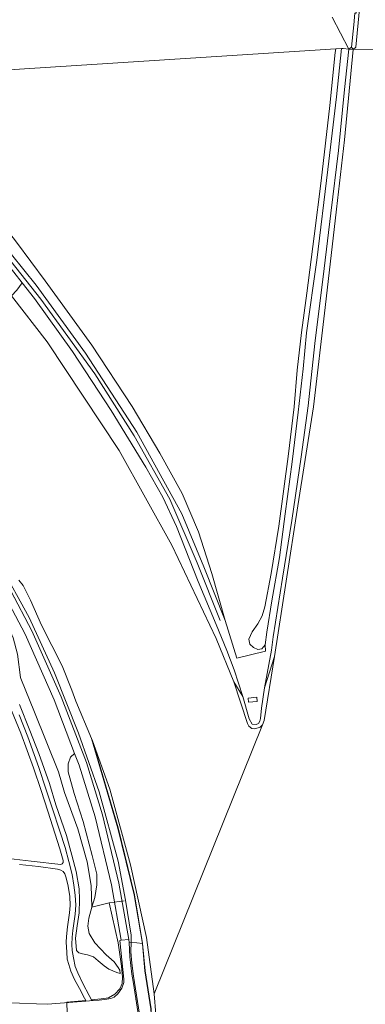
# Model space of a CAD drawing. Extents: x 176032 to 190000, y 318229 to 352878.
# Tile 26 of 184: x 176728 to 176865, y 319125 to 319514. Entities that reach past the tile are written whole.
import ezdxf

# ---------------------------------------------------------------- set-up
doc = ezdxf.new("R2010")
doc.units = 0
for name, color, linetype, lineweight in [('af-bs-rasterhekwerk', 253, 'hekwerk', 18), ('bp-b5-boom', 253, 'Continuous', 18), ('bp-b5-grasland', 253, 'Continuous', 18), ('gw-bs-kruinlijn', 253, 'Continuous', 18), ('gw-bs-teenlijn', 253, 'Continuous', 18), ('og-b5-bekleding', 253, 'Continuous', 18), ('og-b5-grond_ingericht', 253, 'Continuous', 18), ('og-b5-grond_nietingericht', 253, 'Continuous', 18), ('og-b5-water', 253, 'Continuous', 18), ('og-bs-terreinafscheiding', 7, 'Continuous', 18), ('vh-b5-verh_soort', 253, 'Continuous', 18), ('wh-bs-waterlijn', 253, 'Continuous', 18), ('wm-bs-overig', 253, 'Continuous', 18), ('wm-bs-schrikhek', 253, 'Continuous', 18)]:
    doc.layers.add(name, color=color, linetype=linetype, lineweight=lineweight)
doc.layers.add('viewports', color=7, linetype='Continuous')
doc.linetypes.add('hekwerk', pattern='A,7,-1.5,[1,RTW.shx,S=0.75,R=0,X=0,Y=0],-1.5', length=10)

# ---------------------------------------------------------------- blocks, each defined once
blk = doc.blocks.new('x-ref dtb totaal grijs')
at = {"layer": 'af-bs-rasterhekwerk'}
for points in [[(176763.431, 319164.796, 46.031), (176767.057, 319148.989, 46.088), (176768.356, 319139.852, 46.698), (176768.795, 319135.423, 47.005), (176768.54, 319132.989, 47.104), (176767.622, 319130.872, 47.091), (176765.715, 319128.769, 47.126), (176763.264, 319127.292, 47.117), (176760.293, 319126.89, 46.957), (176756.506, 319126.511, 46.735)], [(176754.196, 319126.281, 46.6), (176746.699, 319125.531, 46.161)]]:
    blk.add_polyline3d(points, dxfattribs=at)
at = {"layer": 'bp-b5-boom'}
blk.add_polyline3d([(176656.554, 319488.104, 47.009), (176672.861, 319472.604, 46.979), (176695.025, 319450.571, 47.014), (176712.734, 319430.335, 47.035), (176725.8, 319414.184, 47.048), (176729.123, 319409.942, 46.962), (176726.991, 319407.107, 45.82), (176724.839, 319404.834, 44.044), (176720.954, 319409.84, 44.043), (176716.801, 319415.192, 44.042), (176698.378, 319436.681, 44.042), (176681.112, 319455.566, 44.042), (176648.339, 319488.723, 44.042)], close=True, dxfattribs=at)
at = {"layer": 'bp-b5-grasland'}
for points in [[(176715.046, 319433.352, 46.931), (176734.581, 319409.083, 46.996), (176754.071, 319382.195, 47.022), (176774.377, 319350.9, 47.061), (176792.14, 319318.619, 46.819), (176800.884, 319297.736, 45.859), (176809.284, 319276.518, 45.266), (176813.917, 319261.579, 45.184), (176825.171, 319264.287, 44.989), (176825.007, 319266.878, 45.198), (176825.708, 319271.912, 45.176), (176827.675, 319284.282, 45.16), (176830.687, 319301.33, 45.105), (176833.021, 319318.624, 45.096), (176835.737, 319339.143, 45.072), (176838.171, 319358.91, 45.154), (176840.057, 319375.957, 45.322), (176841.455, 319390.268, 45.405), (176845.532, 319418.998, 45.341), (176849.794, 319454.735, 45.185), (176853.181, 319483.558, 45.094), (176855.181, 319502.605, 45.006), (176855.819, 319502.683, 45.007), (176858.152, 319502.406, 44.804), (176856.415, 319486.375, 44.878), (176854.075, 319462.281, 44.818), (176851.039, 319437.49, 45.262), (176848.419, 319415.626, 45.291), (176844.734, 319386.049, 45.225), (176842.091, 319361.392, 45.077), (176839.309, 319341.178, 44.944), (176835.599, 319315.968, 44.951), (176831.865, 319293.268, 44.937), (176828.247, 319269.987, 44.973), (176827.528, 319264.713, 45.033), (176824.838, 319249.796, 45.136), (176823.655, 319241.85, 45.114), (176823.191, 319237.668, 44.959), (176822.96, 319236.622, 44.966), (176822.379, 319235.809, 44.907), (176821.566, 319235.344, 44.922), (176819.984, 319235.524, 44.782), (176818.799, 319237.568, 45.011), (176816.287, 319246.373, 45.115), (176812.892, 319257.013, 45.122), (176809.869, 319264.563, 45.137), (176805.781, 319274.887, 45.21), (176798.635, 319291.843, 45.681), (176790.1, 319313.583, 46.507), (176784.651, 319325.216, 46.983), (176778.001, 319337.07, 46.996), (176764.307, 319359.565, 46.94), (176748.996, 319382.818, 46.91), (176733.97, 319403.755, 46.979), (176729.123, 319409.942, 46.962), (176725.8, 319414.184, 47.048)], [(176727.838, 319292.359, 44.042), (176729.508, 319290.304, 44.038), (176732.446, 319284.485, 44.038), (176736.79, 319274.595, 44.038), (176744.904, 319258.523, 44.038), (176748.677, 319248.943, 44.038), (176750.333, 319244.522, 44.038), (176756.49, 319229.766, 44.034), (176766.925, 319194.432, 44.206), (176773.389, 319168.046, 44.172), (176776.575, 319148.726, 44.314), (176772.154, 319149.251, 45.898), (176772.115, 319152.037, 45.846), (176769.938, 319165.9, 45.893), (176766.996, 319181.254, 45.785), (176759.464, 319208.732, 45.781), (176751.356, 319231.95, 45.811), (176741.881, 319255.825, 45.638), (176731.878, 319277.597, 45.552), (176720.336, 319298.547, 45.599)], [(176720.336, 319298.547, 45.599), (176731.878, 319277.597, 45.552), (176741.881, 319255.825, 45.638), (176751.356, 319231.95, 45.811), (176759.464, 319208.732, 45.781), (176766.996, 319181.254, 45.785), (176769.938, 319165.9, 45.893), (176772.115, 319152.037, 45.846), (176772.154, 319149.251, 45.898), (176771.322, 319149.122, 45.989), (176771.242, 319150.38, 45.893), (176767.322, 319172.572, 45.854), (176760.89, 319199.581, 45.763), (176754.485, 319220.284, 45.768), (176744.548, 319246.231, 45.72), (176732.97, 319272.403, 45.651), (176718.979, 319298.813, 45.582)], [(176716.36, 319297.349, 45.608), (176730.269, 319271.092, 45.677), (176741.774, 319245.087, 45.745), (176749.801, 319223.868, 45.771), (176748.247, 319222.46, 45.858), (176747.276, 319219.788, 45.999), (176747.277, 319216.631, 46.021), (176749.659, 319208.034, 46.162), (176753.158, 319197.057, 46.282), (176756.756, 319183.604, 46.173), (176758.652, 319176.221, 46.162), (176758.555, 319171.898, 46.249), (176757.779, 319166.944, 46.39), (176756.682, 319163.068, 46.434), (176756.389, 319171.714, 46.391), (176754.735, 319181.039, 46.293), (176751.041, 319194.056, 46.217), (176745.841, 319208.432, 46.152), (176743.448, 319216.688, 46.058), (176734.041, 319240.198, 45.798), (176728.525, 319253.498, 45.785), (176728.463, 319253.936, 45.841), (176727.242, 319263.223, 45.922)], [(176728.04, 319243.318, 48.511), (176732.171, 319232.997, 48.587), (176735.694, 319223.891, 48.668), (176739.85, 319212.04, 48.69), (176742.426, 319203.589, 48.723), (176746.557, 319191.447, 48.706), (176748.744, 319183.676, 48.717), (176750.373, 319177.216, 48.717), (176751.637, 319170.392, 48.674), (176751.749, 319166.164, 48.619), (176751.598, 319160.914, 48.68), (176750.798, 319155.723, 48.604), (176750.194, 319150.92, 48.116), (176750.609, 319145.966, 47.638), (176751.479, 319145.04, 47.475), (176752.982, 319144.645, 47.367), (176754.874, 319144.297, 47.258), (176757.249, 319143.461, 47.15), (176759.135, 319141.899, 47.084), (176761.457, 319139.996, 47.095), (176763.344, 319138.677, 47.041), (176766.542, 319137.303, 46.998), (176767.78, 319136.902, 46.912), (176767.688, 319138.164, 46.738), (176767.014, 319139.235, 46.673), (176765.47, 319141.475, 46.575), (176762.279, 319144.305, 46.608), (176757.833, 319148.985, 46.673), (176755.617, 319152.781, 46.662), (176755.096, 319155.599, 46.618), (176755.498, 319158.801, 46.521), (176756.682, 319163.068, 46.434), (176757.779, 319166.944, 46.39), (176758.555, 319171.898, 46.249), (176758.652, 319176.221, 46.162), (176756.756, 319183.604, 46.173), (176753.158, 319197.057, 46.282), (176749.659, 319208.034, 46.162), (176747.277, 319216.631, 46.021), (176747.276, 319219.788, 45.999), (176748.247, 319222.46, 45.858), (176749.801, 319223.868, 45.771), (176751.648, 319219.303, 45.793), (176757.995, 319198.789, 45.788), (176764.383, 319171.963, 45.878), (176768.255, 319150.044, 45.917), (176767.65, 319149.976, 45.984), (176769.234, 319134.636, 46.988), (176769.252, 319133.376, 47.048), (176768.504, 319131.065, 47.096), (176766.855, 319128.802, 47.117), (176765.391, 319127.568, 47.104), (176764.108, 319127.062, 47.087), (176762.573, 319126.71, 47.087), (176759.461, 319126.358, 46.879), (176757.093, 319126.168, 46.741), (176756.673, 319126.427, 46.736), (176756.506, 319126.511, 46.735), (176755.54, 319128.155, 46.769), (176753.085, 319132.923, 46.856), (176751.065, 319137.107, 47.062), (176750.081, 319139.733, 47.236), (176749.368, 319143.134, 47.48), (176748.798, 319145.977, 47.735), (176748.663, 319148.356, 48.001), (176748.797, 319151.268, 48.218), (176749.125, 319153.961, 48.446), (176749.549, 319156.726, 48.609), (176750.027, 319160.316, 48.696), (176750.285, 319163.956, 48.739), (176750.084, 319167.889, 48.782), (176749.495, 319171.896, 48.82), (176748.81, 319176.074, 48.826), (176747.57, 319181.201, 48.847), (176746.041, 319186.718, 48.777), (176743.958, 319193.183, 48.804), (176740.965, 319202.42, 48.744), (176738.401, 319209.859, 48.723), (176735.744, 319218.317, 48.712), (176733.826, 319223.544, 48.706), (176731.332, 319230.522, 48.63), (176727.924, 319239.178, 48.571)], [(176727.242, 319263.223, 45.922), (176728.463, 319253.936, 45.841), (176728.525, 319253.498, 45.785), (176734.041, 319240.198, 45.798), (176743.448, 319216.688, 46.058), (176745.841, 319208.432, 46.152), (176751.041, 319194.056, 46.217), (176754.735, 319181.039, 46.293), (176756.389, 319171.714, 46.391), (176756.682, 319163.068, 46.434), (176755.498, 319158.801, 46.521), (176755.096, 319155.599, 46.618), (176755.617, 319152.781, 46.662), (176757.833, 319148.985, 46.673), (176762.279, 319144.305, 46.608), (176765.47, 319141.475, 46.575), (176767.014, 319139.235, 46.673), (176767.688, 319138.164, 46.738), (176767.78, 319136.902, 46.912), (176766.542, 319137.303, 46.998), (176763.344, 319138.677, 47.041), (176761.457, 319139.996, 47.095), (176759.135, 319141.899, 47.084), (176757.249, 319143.461, 47.15), (176754.874, 319144.297, 47.258), (176752.982, 319144.645, 47.367), (176751.479, 319145.04, 47.475), (176750.609, 319145.966, 47.638), (176750.194, 319150.92, 48.116), (176750.798, 319155.723, 48.604), (176751.598, 319160.914, 48.68), (176751.749, 319166.164, 48.619), (176751.637, 319170.392, 48.674), (176750.373, 319177.216, 48.717), (176748.744, 319183.676, 48.717), (176746.557, 319191.447, 48.706), (176742.426, 319203.589, 48.723), (176739.85, 319212.04, 48.69), (176735.694, 319223.891, 48.668), (176732.171, 319232.997, 48.587), (176728.04, 319243.318, 48.511)], [(176721.92, 319248.234, 48.544), (176728.523, 319231.942, 48.587), (176733.584, 319218.254, 48.706), (176736.651, 319209.284, 48.717), (176739.236, 319201.044, 48.734), (176744.025, 319186.217, 48.782), (176745.339, 319181.599, 48.777), (176745.239, 319180.799, 48.788), (176744.945, 319180.218, 48.788), (176744.337, 319179.978, 48.772), (176732.716, 319181.291, 48.847), (176725.924, 319182.171, 48.945)], [(176728.099, 319179.977, 48.951), (176735.595, 319179.167, 48.858), (176743.042, 319178.139, 48.837), (176744.4, 319177.696, 48.815), (176745.247, 319177.206, 48.82), (176745.898, 319176.33, 48.826), (176746.522, 319174.677, 48.82), (176747.236, 319171.397, 48.831), (176747.873, 319167.365, 48.799), (176748.003, 319163.772, 48.777), (176747.82, 319160.884, 48.701), (176746.995, 319155.402, 48.56), (176746.589, 319151.472, 48.251), (176746.507, 319149.264, 48.033), (176746.708, 319145.331, 47.708), (176746.938, 319142.538, 47.485), (176747.511, 319140.424, 47.225), (176748.325, 319137.823, 47.062), (176749.791, 319134.589, 46.834), (176751.741, 319130.988, 46.72), (176753.763, 319127.168, 46.601), (176754.196, 319126.281, 46.6), (176754.195, 319125.936, 46.572), (176744.055, 319125.123, 45.98), (176739.165, 319124.785, 46.006), (176734.795, 319124.849, 45.954), (176721.38, 319125.381, 45.82)]]:
    blk.add_polyline3d(points, dxfattribs=at)
for points in [[(176859.867, 319502.277, 44.055), (176856.408, 319466.465, 44.055), (176853.247, 319439.162, 44.055), (176848.731, 319400.197, 44.055), (176844.164, 319360.993, 44.038), (176838.025, 319321.747, 44.038), (176828.818, 319262.294, 44.038), (176824.838, 319249.796, 45.136), (176827.528, 319264.713, 45.033), (176828.247, 319269.987, 44.973), (176831.865, 319293.268, 44.937), (176835.599, 319315.968, 44.951), (176839.309, 319341.178, 44.944), (176842.091, 319361.392, 45.077), (176844.734, 319386.049, 45.225), (176848.419, 319415.626, 45.291), (176851.039, 319437.49, 45.262), (176854.075, 319462.281, 44.818), (176856.415, 319486.375, 44.878), (176858.152, 319502.406, 44.804)], [(176859.126, 319503.13, 44.966), (176859.867, 319502.277, 44.055), (176858.152, 319502.406, 44.804)], [(176809.284, 319276.518, 45.266), (176800.884, 319297.736, 45.859), (176792.14, 319318.619, 46.819), (176774.377, 319350.9, 47.061), (176754.071, 319382.195, 47.022), (176734.581, 319409.083, 46.996), (176715.046, 319433.352, 46.931), (176688.689, 319462.387, 47.018), (176661.278, 319489.141, 47.07), (176664.322, 319490.381, 45.699), (176681.523, 319474.383, 45.417), (176693.523, 319464.602, 44.665), (176702.494, 319455.904, 44.427), (176713.475, 319443.329, 44.483), (176726.893, 319426.079, 45.063), (176738.21, 319410.719, 45.348), (176756.559, 319385.289, 45.188), (176772.525, 319361.069, 45.34), (176783.533, 319342.644, 45.344), (176792.35, 319326.63, 45.257), (176798.687, 319311.592, 45.244), (176803.985, 319295.05, 45.231)], [(176805.781, 319274.887, 45.21), (176809.869, 319264.563, 45.137), (176812.892, 319257.013, 45.122), (176816.287, 319246.373, 45.115), (176812.657, 319252.178, 44.042), (176805.665, 319269.391, 44.042), (176788.24, 319306.27, 44.042), (176767.37, 319343.751, 44.064), (176738.963, 319386.636, 44.046), (176724.839, 319404.834, 44.044), (176726.991, 319407.107, 45.82), (176729.123, 319409.942, 46.962), (176733.97, 319403.755, 46.979), (176748.996, 319382.818, 46.91), (176764.307, 319359.565, 46.94), (176778.001, 319337.07, 46.996), (176784.651, 319325.216, 46.983), (176790.1, 319313.583, 46.507), (176798.635, 319291.843, 45.681)], [(176821.917, 319244.393, 45.045), (176821.759, 319246.1, 45.028), (176818.368, 319245.831, 44.972), (176818.52, 319244.128, 44.959)], [(176756.847, 319228.911, 44.038), (176767.022, 319194.458, 44.206), (176773.487, 319168.066, 44.172), (176776.679, 319148.714, 44.314), (176776.575, 319148.726, 44.314), (176773.389, 319168.046, 44.172), (176766.925, 319194.432, 44.206), (176756.49, 319229.766, 44.034)]]:
    blk.add_polyline3d(points, close=True, dxfattribs=at)
at = {"layer": 'gw-bs-kruinlijn'}
for points in [[(176859.126, 319503.13, 44.966), (176860.068, 319512.056, 44.966), (176860.537, 319516.565, 44.96)], [(176858.152, 319502.406, 44.804), (176856.415, 319486.375, 44.878), (176854.075, 319462.281, 44.818), (176851.039, 319437.49, 45.262), (176848.419, 319415.626, 45.291), (176844.734, 319386.049, 45.225), (176842.091, 319361.392, 45.077), (176839.309, 319341.178, 44.944), (176835.599, 319315.968, 44.951), (176831.865, 319293.268, 44.937), (176828.247, 319269.987, 44.973), (176827.528, 319264.713, 45.033), (176824.838, 319249.796, 45.136), (176823.655, 319241.85, 45.114), (176823.191, 319237.668, 44.959), (176822.96, 319236.622, 44.966), (176822.379, 319235.809, 44.907), (176821.566, 319235.344, 44.922), (176819.984, 319235.524, 44.782), (176818.799, 319237.568, 45.011), (176816.287, 319246.373, 45.115), (176812.892, 319257.013, 45.122), (176809.869, 319264.563, 45.137), (176805.781, 319274.887, 45.21)], [(176807.254, 319276.493, 45.296), (176798.201, 319299.291, 45.975), (176787.406, 319324.383, 46.888), (176773.393, 319349.475, 47.022), (176757.761, 319373.972, 46.91), (176736.519, 319403.582, 47.057), (176714.652, 319431.025, 46.996), (176692.845, 319455.607, 47.014), (176659.79, 319488.205, 47.005)], [(176661.278, 319489.141, 47.07), (176688.689, 319462.387, 47.018), (176715.046, 319433.352, 46.931), (176734.581, 319409.083, 46.996), (176754.071, 319382.195, 47.022), (176774.377, 319350.9, 47.061), (176792.14, 319318.619, 46.819), (176800.884, 319297.736, 45.859), (176809.284, 319276.518, 45.266)], [(176628.69, 319418.067, 44.955), (176642.803, 319404.133, 45.054), (176648.147, 319398.692, 45.503), (176656.867, 319388.933, 45.543), (176667.452, 319376.602, 45.474), (176679.683, 319361.188, 45.487), (176693.632, 319341.744, 45.513), (176707.13, 319321.353, 45.491), (176720.336, 319298.547, 45.599), (176731.878, 319277.597, 45.552), (176741.881, 319255.825, 45.638), (176751.356, 319231.95, 45.811), (176759.464, 319208.732, 45.781), (176766.996, 319181.254, 45.785), (176769.938, 319165.9, 45.893), (176772.115, 319152.037, 45.846), (176772.154, 319149.251, 45.898), (176772.081, 319145.417, 46.174), (176772.417, 319141.012, 46.572), (176773.057, 319135.8, 46.897), (176774.655, 319125.784, 46.953), (176776.264, 319115.868, 47.044)], [(176805.781, 319274.887, 45.21), (176798.635, 319291.843, 45.681), (176790.1, 319313.583, 46.507), (176784.651, 319325.216, 46.983), (176778.001, 319337.07, 46.996), (176764.307, 319359.565, 46.94), (176748.996, 319382.818, 46.91), (176733.97, 319403.755, 46.979), (176729.123, 319409.942, 46.962), (176725.8, 319414.184, 47.048)], [(176728.04, 319243.318, 48.511), (176732.171, 319232.997, 48.587), (176735.694, 319223.891, 48.668), (176739.85, 319212.04, 48.69), (176742.426, 319203.589, 48.723), (176746.557, 319191.447, 48.706), (176748.744, 319183.676, 48.717), (176750.373, 319177.216, 48.717), (176751.637, 319170.392, 48.674), (176751.749, 319166.164, 48.619), (176751.598, 319160.914, 48.68)], [(176751.598, 319160.914, 48.68), (176750.798, 319155.723, 48.604), (176750.194, 319150.92, 48.116), (176750.609, 319145.966, 47.638), (176751.479, 319145.04, 47.475), (176752.982, 319144.645, 47.367), (176754.874, 319144.297, 47.258), (176757.249, 319143.461, 47.15), (176759.135, 319141.899, 47.084), (176761.457, 319139.996, 47.095), (176763.344, 319138.677, 47.041), (176766.542, 319137.303, 46.998), (176767.78, 319136.902, 46.912)]]:
    blk.add_polyline3d(points, dxfattribs=at)
at = {"layer": 'gw-bs-teenlijn'}
for points in [[(176809.284, 319276.518, 45.266), (176803.985, 319295.05, 45.231), (176798.687, 319311.592, 45.244), (176792.35, 319326.63, 45.257), (176783.533, 319342.644, 45.344), (176772.525, 319361.069, 45.34), (176756.559, 319385.289, 45.188), (176738.21, 319410.719, 45.348), (176726.893, 319426.079, 45.063), (176713.475, 319443.329, 44.483), (176702.494, 319455.904, 44.427), (176693.523, 319464.602, 44.665), (176681.523, 319474.383, 45.417), (176664.322, 319490.381, 45.699)], [(176690.05, 319337.046, 46.091), (176690.675, 319337.293, 45.732), (176690.998, 319337.176, 45.721), (176693.518, 319332.771, 45.705), (176694.539, 319328.254, 45.944), (176695.026, 319322.669, 46.193), (176696.289, 319319.609, 46.15), (176698.622, 319313.586, 46.02), (176707.173, 319301.542, 45.802), (176716.161, 319290.373, 45.857), (176719.028, 319284.205, 45.857), (176725.589, 319269.635, 45.846), (176727.242, 319263.223, 45.922), (176728.463, 319253.936, 45.841)], [(176743.448, 319216.688, 46.058), (176734.041, 319240.198, 45.798), (176728.525, 319253.498, 45.785), (176728.463, 319253.936, 45.841)], [(176779.356, 319115.725, 44.195), (176779.945, 319116.998, 44.276), (176780.127, 319119.078, 44.281), (176779.947, 319122.976, 44.281), (176777.532, 319137.897, 44.45), (176776.589, 319148.624, 44.336), (176776.575, 319148.726, 44.314), (176773.389, 319168.046, 44.172), (176766.925, 319194.432, 44.206), (176756.49, 319229.766, 44.034)], [(176756.682, 319163.068, 46.434), (176756.389, 319171.714, 46.391), (176754.735, 319181.039, 46.293), (176751.041, 319194.056, 46.217), (176745.841, 319208.432, 46.152), (176743.448, 319216.688, 46.058)], [(176756.682, 319163.068, 46.434), (176755.498, 319158.801, 46.521), (176755.096, 319155.599, 46.618), (176755.617, 319152.781, 46.662), (176757.833, 319148.985, 46.673), (176762.279, 319144.305, 46.608), (176765.47, 319141.475, 46.575), (176767.014, 319139.235, 46.673), (176767.688, 319138.164, 46.738), (176767.78, 319136.902, 46.912)]]:
    blk.add_polyline3d(points, dxfattribs=at)
at = {"layer": 'og-b5-bekleding'}
for points in [[(176862.601, 319567.773, 44.074), (176863.183, 319566.183, 44.074), (176863.795, 319563.294, 44.074), (176864.472, 319557.15, 44.074), (176864.418, 319550.734, 44.074), (176864.25, 319543.32, 44.074), (176863.549, 319533.66, 44.074), (176862.291, 319518.352, 44.074), (176860.834, 319503.179, 44.074), (176859.867, 319502.277, 44.055), (176859.126, 319503.13, 44.966), (176860.068, 319512.056, 44.966), (176860.537, 319516.565, 44.96), (176861.046, 319516.582, 44.736), (176862.19, 319526.643, 44.668), (176862.899, 319533.614, 44.646), (176863.466, 319541.71, 44.646), (176862.948, 319541.855, 44.961), (176863.113, 319549.259, 44.943), (176862.041, 319561.052, 44.988), (176860.178, 319567.108, 45.078), (176859.579, 319568.318, 45.071)], [(176823.992, 319235.191, 44.042), (176823.039, 319234.235, 44.038), (176820.952, 319233.641, 44.038), (176819.768, 319233.785, 44.042), (176818.649, 319234.643, 44.042), (176818.094, 319235.711, 44.042), (176812.657, 319252.178, 44.042), (176816.287, 319246.373, 45.115), (176818.799, 319237.568, 45.011), (176819.984, 319235.524, 44.782), (176821.566, 319235.344, 44.922), (176822.379, 319235.809, 44.907), (176822.96, 319236.622, 44.966), (176823.191, 319237.668, 44.959), (176823.655, 319241.85, 45.114), (176824.838, 319249.796, 45.136), (176828.818, 319262.294, 44.038), (176824.71, 319236.92, 44.042)], [(176781.29, 319128.86, 44.042), (176781.848, 319120.691, 44.042), (176780.828, 319115.177, 44.052), (176779.445, 319115.685, 44.174), (176780.041, 319116.973, 44.254), (176780.224, 319119.076, 44.258), (176780.044, 319122.986, 44.258), (176777.629, 319137.909, 44.427), (176776.679, 319148.714, 44.314), (176773.487, 319168.066, 44.172), (176767.022, 319194.458, 44.206), (176756.847, 319228.911, 44.038), (176763.772, 319209.779, 44.038), (176771.939, 319179.896, 44.025), (176778.148, 319151.179, 43.986)], [(176772.154, 319149.251, 45.898), (176772.081, 319145.417, 46.174), (176772.417, 319141.012, 46.572), (176773.057, 319135.8, 46.897), (176774.655, 319125.784, 46.953), (176776.264, 319115.868, 47.044), (176775.742, 319115.886, 46.996), (176773.039, 319132.978, 47.044), (176772.445, 319136.658, 46.892), (176771.678, 319143.529, 46.417), (176771.322, 319149.122, 45.989)], [(176778.12, 319115.488, 45.707), (176776.264, 319115.868, 47.044), (176774.655, 319125.784, 46.953), (176773.057, 319135.8, 46.897), (176772.417, 319141.012, 46.572), (176772.081, 319145.417, 46.174), (176772.154, 319149.251, 45.898), (176776.575, 319148.726, 44.314), (176776.589, 319148.624, 44.336), (176777.532, 319137.897, 44.45), (176779.947, 319122.976, 44.281), (176780.127, 319119.078, 44.281), (176779.945, 319116.998, 44.276), (176779.356, 319115.725, 44.195), (176778.753, 319115.392, 44.05), (176778.654, 319115.403, 45.707)], [(176779.356, 319115.725, 44.195), (176779.945, 319116.998, 44.276), (176780.127, 319119.078, 44.281), (176779.947, 319122.976, 44.281), (176777.532, 319137.897, 44.45), (176776.589, 319148.624, 44.336), (176776.575, 319148.726, 44.314), (176776.679, 319148.714, 44.314), (176777.629, 319137.909, 44.427), (176780.044, 319122.986, 44.258), (176780.224, 319119.076, 44.258), (176780.041, 319116.973, 44.254), (176779.445, 319115.685, 44.174)]]:
    blk.add_polyline3d(points, close=True, dxfattribs=at)
at = {"layer": 'og-b5-grond_ingericht'}
for points in [[(176851.515, 319515.081, 44.839), (176858.152, 319502.406, 44.804), (176855.819, 319502.683, 45.007), (176855.181, 319502.605, 45.006), (176852.917, 319502.523, 45.027), (176664.322, 319490.381, 45.699), (176649.838, 319503.331, 45.581), (176622.859, 319526.059, 45.521)], [(176664.322, 319490.381, 45.699), (176852.917, 319502.523, 45.027), (176852.764, 319501.023, 45.03), (176850.608, 319480.06, 45.099), (176847.153, 319450.289, 45.237), (176844.386, 319428.46, 45.369), (176841.526, 319405.88, 45.49), (176839.445, 319390.371, 45.449), (176837.721, 319375.422, 45.308), (176836.582, 319360.966, 45.248), (176834.124, 319341.272, 45.27), (176830.499, 319313.762, 45.16), (176827.401, 319295.064, 45.201), (176824.967, 319281.943, 45.201), (176823.922, 319278.312, 45.248), (176822.175, 319275.124, 45.231), (176819.911, 319271.948, 45.231), (176818.643, 319269.104, 45.237), (176819.075, 319267.135, 45.242), (176820.441, 319265.806, 45.237), (176822.152, 319265.043, 45.253), (176823.801, 319265.327, 45.242), (176825.007, 319266.878, 45.198), (176825.171, 319264.287, 44.989), (176813.917, 319261.579, 45.184), (176809.284, 319276.518, 45.266), (176803.985, 319295.05, 45.231), (176798.687, 319311.592, 45.244), (176792.35, 319326.63, 45.257), (176783.533, 319342.644, 45.344), (176772.525, 319361.069, 45.34), (176756.559, 319385.289, 45.188), (176738.21, 319410.719, 45.348), (176726.893, 319426.079, 45.063)]]:
    blk.add_polyline3d(points, dxfattribs=at)
at = {"layer": 'og-b5-grond_nietingericht'}
blk.add_polyline3d([(176860.537, 319516.565, 44.96), (176860.068, 319512.056, 44.966), (176859.126, 319503.13, 44.966), (176858.152, 319502.406, 44.804), (176851.515, 319515.081, 44.839)], dxfattribs=at)
at = {"layer": 'og-b5-water'}
for points in [[(177007.268, 319504.2, 44.025), (176859.867, 319502.277, 44.055), (176860.834, 319503.179, 44.074), (176862.291, 319518.352, 44.074), (176863.549, 319533.66, 44.074), (176864.25, 319543.32, 44.074), (176864.418, 319550.734, 44.074), (176864.472, 319557.15, 44.074), (176863.795, 319563.294, 44.074), (176863.183, 319566.183, 44.074), (176862.601, 319567.773, 44.074), (176895.526, 319654.355, 44.074)], [(176781.848, 319120.691, 44.042), (176781.29, 319128.86, 44.042), (176823.992, 319235.191, 44.042), (176824.71, 319236.92, 44.042), (176828.818, 319262.294, 44.038), (176838.025, 319321.747, 44.038), (176844.164, 319360.993, 44.038), (176848.731, 319400.197, 44.055), (176853.247, 319439.162, 44.055), (176856.408, 319466.465, 44.055), (176859.867, 319502.277, 44.055), (177007.268, 319504.2, 44.025)], [(176724.839, 319404.834, 44.044), (176738.963, 319386.636, 44.046), (176767.37, 319343.751, 44.064), (176788.24, 319306.27, 44.042), (176805.665, 319269.391, 44.042), (176812.657, 319252.178, 44.042), (176818.094, 319235.711, 44.042), (176818.649, 319234.643, 44.042), (176819.768, 319233.785, 44.042), (176820.952, 319233.641, 44.038), (176823.039, 319234.235, 44.038), (176823.992, 319235.191, 44.042), (176781.29, 319128.86, 44.042), (176778.148, 319151.179, 43.986), (176771.939, 319179.896, 44.025), (176763.772, 319209.779, 44.038), (176756.847, 319228.911, 44.038), (176756.49, 319229.766, 44.034), (176750.333, 319244.522, 44.038), (176748.677, 319248.943, 44.038), (176744.904, 319258.523, 44.038), (176736.79, 319274.595, 44.038), (176732.446, 319284.485, 44.038), (176729.508, 319290.304, 44.038), (176727.838, 319292.359, 44.042)]]:
    blk.add_polyline3d(points, dxfattribs=at)
at = {"layer": 'og-bs-terreinafscheiding'}
for points in [[(176729.123, 319409.942, 46.962), (176726.991, 319407.107, 45.82), (176724.839, 319404.834, 44.044)], [(176825.708, 319271.912, 45.176), (176825.007, 319266.878, 45.198), (176823.801, 319265.327, 45.242), (176822.152, 319265.043, 45.253), (176820.441, 319265.806, 45.237), (176819.075, 319267.135, 45.242), (176818.643, 319269.104, 45.237), (176819.911, 319271.948, 45.231), (176822.175, 319275.124, 45.231), (176823.922, 319278.312, 45.248), (176824.967, 319281.943, 45.201), (176827.401, 319295.064, 45.201), (176830.499, 319313.762, 45.16), (176834.124, 319341.272, 45.27), (176836.582, 319360.966, 45.248)], [(176838.171, 319358.91, 45.154), (176835.737, 319339.143, 45.072), (176833.021, 319318.624, 45.096), (176830.687, 319301.33, 45.105), (176827.675, 319284.282, 45.16), (176825.708, 319271.912, 45.176)], [(176771.242, 319150.38, 45.893), (176767.322, 319172.572, 45.854), (176760.89, 319199.581, 45.763), (176754.485, 319220.284, 45.768), (176744.548, 319246.231, 45.72), (176732.97, 319272.403, 45.651), (176718.979, 319298.813, 45.582), (176705.025, 319322.497, 45.521), (176694.896, 319337.288, 45.517), (176688.059, 319345.589, 45.482), (176678.108, 319354.684, 45.655), (176676.084, 319352.469, 45.681)], [(176768.255, 319150.044, 45.917), (176764.383, 319171.963, 45.878), (176757.995, 319198.789, 45.788), (176751.648, 319219.303, 45.793), (176749.801, 319223.868, 45.771), (176741.774, 319245.087, 45.745), (176730.269, 319271.092, 45.677), (176716.36, 319297.349, 45.608), (176702.492, 319320.886, 45.547)], [(176727.924, 319239.178, 48.571), (176731.332, 319230.522, 48.63), (176733.826, 319223.544, 48.706), (176735.744, 319218.317, 48.712), (176738.401, 319209.859, 48.723), (176740.965, 319202.42, 48.744), (176743.958, 319193.183, 48.804), (176746.041, 319186.718, 48.777), (176747.57, 319181.201, 48.847), (176748.81, 319176.074, 48.826), (176749.495, 319171.896, 48.82), (176750.084, 319167.889, 48.782), (176750.285, 319163.956, 48.739), (176750.027, 319160.316, 48.696), (176749.549, 319156.726, 48.609), (176749.125, 319153.961, 48.446), (176748.797, 319151.268, 48.218), (176748.663, 319148.356, 48.001), (176748.798, 319145.977, 47.735), (176749.368, 319143.134, 47.48), (176750.081, 319139.733, 47.236), (176751.065, 319137.107, 47.062), (176753.085, 319132.923, 46.856), (176755.54, 319128.155, 46.769), (176756.506, 319126.511, 46.735), (176756.673, 319126.427, 46.736), (176757.093, 319126.168, 46.741)], [(176716.345, 319184.155, 48.701), (176718.113, 319183.201, 48.913), (176719.01, 319183.051, 48.923), (176725.924, 319182.171, 48.945), (176732.716, 319181.291, 48.847), (176744.337, 319179.978, 48.772), (176744.945, 319180.218, 48.788), (176745.239, 319180.799, 48.788), (176745.339, 319181.599, 48.777), (176744.025, 319186.217, 48.782), (176739.236, 319201.044, 48.734), (176736.651, 319209.284, 48.717), (176733.584, 319218.254, 48.706), (176728.523, 319231.942, 48.587), (176721.92, 319248.234, 48.544), (176717.596, 319258.447, 48.555), (176709.496, 319276.347, 48.272), (176704.297, 319286.274, 48.175), (176699.388, 319295.196, 47.957), (176696.684, 319299.624, 47.95)], [(176809.284, 319276.518, 45.266), (176813.917, 319261.579, 45.184), (176825.171, 319264.287, 44.989)], [(176825.171, 319264.287, 44.989), (176825.007, 319266.878, 45.198)], [(176824.838, 319249.796, 45.136), (176828.818, 319262.294, 44.038)], [(176816.287, 319246.373, 45.115), (176812.657, 319252.178, 44.042)], [(176821.917, 319244.393, 45.045), (176818.52, 319244.128, 44.959), (176818.368, 319245.831, 44.972), (176821.759, 319246.1, 45.028), (176821.917, 319244.393, 45.045)], [(176776.679, 319148.714, 44.314), (176773.487, 319168.066, 44.172), (176767.022, 319194.458, 44.206), (176756.847, 319228.911, 44.038)], [(176749.801, 319223.868, 45.771), (176748.247, 319222.46, 45.858), (176747.276, 319219.788, 45.999), (176747.277, 319216.631, 46.021), (176749.659, 319208.034, 46.162), (176753.158, 319197.057, 46.282), (176756.756, 319183.604, 46.173), (176758.652, 319176.221, 46.162), (176758.555, 319171.898, 46.249), (176757.779, 319166.944, 46.39), (176756.682, 319163.068, 46.434)], [(176754.195, 319125.936, 46.572), (176754.196, 319126.281, 46.6), (176753.763, 319127.168, 46.601), (176751.741, 319130.988, 46.72), (176749.791, 319134.589, 46.834), (176748.325, 319137.823, 47.062), (176747.511, 319140.424, 47.225), (176746.938, 319142.538, 47.485), (176746.708, 319145.331, 47.708), (176746.507, 319149.264, 48.033), (176746.589, 319151.472, 48.251), (176746.995, 319155.402, 48.56), (176747.82, 319160.884, 48.701), (176748.003, 319163.772, 48.777), (176747.873, 319167.365, 48.799), (176747.236, 319171.397, 48.831), (176746.522, 319174.677, 48.82), (176745.898, 319176.33, 48.826), (176745.247, 319177.206, 48.82), (176744.4, 319177.696, 48.815), (176743.042, 319178.139, 48.837), (176735.595, 319179.167, 48.858), (176728.099, 319179.977, 48.951)], [(176768.255, 319150.044, 45.917), (176767.65, 319149.976, 45.984), (176769.234, 319134.636, 46.988), (176769.252, 319133.376, 47.048), (176768.504, 319131.065, 47.096), (176766.855, 319128.802, 47.117), (176765.391, 319127.568, 47.104), (176764.108, 319127.062, 47.087), (176762.573, 319126.71, 47.087), (176759.461, 319126.358, 46.879), (176757.093, 319126.168, 46.741)], [(176771.242, 319150.38, 45.893), (176768.255, 319150.044, 45.917)], [(176771.322, 319149.122, 45.989), (176771.242, 319150.38, 45.893)], [(176772.154, 319149.251, 45.898), (176771.322, 319149.122, 45.989)], [(176775.742, 319115.886, 46.996), (176773.039, 319132.978, 47.044), (176772.445, 319136.658, 46.892), (176771.678, 319143.529, 46.417), (176771.322, 319149.122, 45.989)], [(176776.575, 319148.726, 44.314), (176772.154, 319149.251, 45.898)], [(176776.679, 319148.714, 44.314), (176776.575, 319148.726, 44.314)], [(176779.445, 319115.685, 44.174), (176780.041, 319116.973, 44.254), (176780.224, 319119.076, 44.258), (176780.044, 319122.986, 44.258), (176777.629, 319137.909, 44.427), (176776.679, 319148.714, 44.314)], [(176754.195, 319125.936, 46.572), (176744.055, 319125.123, 45.98), (176739.165, 319124.785, 46.006), (176734.795, 319124.849, 45.954), (176721.38, 319125.381, 45.82)], [(176754.195, 319125.936, 46.572), (176757.093, 319126.168, 46.741)]]:
    blk.add_polyline3d(points, dxfattribs=at)
at = {"layer": 'vh-b5-verh_soort'}
for points in [[(176838.171, 319358.91, 45.154), (176835.737, 319339.143, 45.072), (176833.021, 319318.624, 45.096), (176830.687, 319301.33, 45.105), (176827.675, 319284.282, 45.16), (176825.708, 319271.912, 45.176), (176825.007, 319266.878, 45.198), (176823.801, 319265.327, 45.242), (176822.152, 319265.043, 45.253), (176820.441, 319265.806, 45.237), (176819.075, 319267.135, 45.242), (176818.643, 319269.104, 45.237), (176819.911, 319271.948, 45.231), (176822.175, 319275.124, 45.231), (176823.922, 319278.312, 45.248), (176824.967, 319281.943, 45.201), (176827.401, 319295.064, 45.201), (176830.499, 319313.762, 45.16), (176834.124, 319341.272, 45.27), (176836.582, 319360.966, 45.248), (176837.721, 319375.422, 45.308), (176839.445, 319390.371, 45.449), (176841.526, 319405.88, 45.49), (176844.386, 319428.46, 45.369), (176847.153, 319450.289, 45.237), (176850.608, 319480.06, 45.099), (176852.764, 319501.023, 45.03), (176852.917, 319502.523, 45.027), (176855.181, 319502.605, 45.006), (176853.181, 319483.558, 45.094), (176849.794, 319454.735, 45.185), (176845.532, 319418.998, 45.341), (176841.455, 319390.268, 45.405), (176840.057, 319375.957, 45.322)], [(176821.917, 319244.393, 45.045), (176818.52, 319244.128, 44.959), (176818.368, 319245.831, 44.972), (176821.759, 319246.1, 45.028)]]:
    blk.add_polyline3d(points, close=True, dxfattribs=at)
for points in [[(176718.979, 319298.813, 45.582), (176732.97, 319272.403, 45.651), (176744.548, 319246.231, 45.72), (176754.485, 319220.284, 45.768), (176760.89, 319199.581, 45.763), (176767.322, 319172.572, 45.854), (176771.242, 319150.38, 45.893), (176768.255, 319150.044, 45.917), (176764.383, 319171.963, 45.878), (176757.995, 319198.789, 45.788), (176751.648, 319219.303, 45.793), (176749.801, 319223.868, 45.771), (176741.774, 319245.087, 45.745), (176730.269, 319271.092, 45.677), (176716.36, 319297.349, 45.608)], [(176727.924, 319239.178, 48.571), (176731.332, 319230.522, 48.63), (176733.826, 319223.544, 48.706), (176735.744, 319218.317, 48.712), (176738.401, 319209.859, 48.723), (176740.965, 319202.42, 48.744), (176743.958, 319193.183, 48.804), (176746.041, 319186.718, 48.777), (176747.57, 319181.201, 48.847), (176748.81, 319176.074, 48.826), (176749.495, 319171.896, 48.82), (176750.084, 319167.889, 48.782), (176750.285, 319163.956, 48.739), (176750.027, 319160.316, 48.696), (176749.549, 319156.726, 48.609), (176749.125, 319153.961, 48.446), (176748.797, 319151.268, 48.218), (176748.663, 319148.356, 48.001), (176748.798, 319145.977, 47.735), (176749.368, 319143.134, 47.48), (176750.081, 319139.733, 47.236), (176751.065, 319137.107, 47.062), (176753.085, 319132.923, 46.856), (176755.54, 319128.155, 46.769), (176756.506, 319126.511, 46.735), (176756.673, 319126.427, 46.736), (176757.093, 319126.168, 46.741), (176754.195, 319125.936, 46.572), (176754.196, 319126.281, 46.6), (176753.763, 319127.168, 46.601), (176751.741, 319130.988, 46.72), (176749.791, 319134.589, 46.834), (176748.325, 319137.823, 47.062), (176747.511, 319140.424, 47.225), (176746.938, 319142.538, 47.485), (176746.708, 319145.331, 47.708), (176746.507, 319149.264, 48.033), (176746.589, 319151.472, 48.251), (176746.995, 319155.402, 48.56), (176747.82, 319160.884, 48.701), (176748.003, 319163.772, 48.777), (176747.873, 319167.365, 48.799), (176747.236, 319171.397, 48.831), (176746.522, 319174.677, 48.82), (176745.898, 319176.33, 48.826), (176745.247, 319177.206, 48.82), (176744.4, 319177.696, 48.815), (176743.042, 319178.139, 48.837), (176735.595, 319179.167, 48.858), (176728.099, 319179.977, 48.951)], [(176725.924, 319182.171, 48.945), (176732.716, 319181.291, 48.847), (176744.337, 319179.978, 48.772), (176744.945, 319180.218, 48.788), (176745.239, 319180.799, 48.788), (176745.339, 319181.599, 48.777), (176744.025, 319186.217, 48.782), (176739.236, 319201.044, 48.734), (176736.651, 319209.284, 48.717), (176733.584, 319218.254, 48.706), (176728.523, 319231.942, 48.587), (176721.92, 319248.234, 48.544)], [(176721.38, 319125.381, 45.82), (176734.795, 319124.849, 45.954), (176739.165, 319124.785, 46.006), (176744.055, 319125.123, 45.98), (176754.195, 319125.936, 46.572), (176757.093, 319126.168, 46.741), (176759.461, 319126.358, 46.879), (176762.573, 319126.71, 47.087), (176764.108, 319127.062, 47.087), (176765.391, 319127.568, 47.104), (176766.855, 319128.802, 47.117), (176768.504, 319131.065, 47.096), (176769.252, 319133.376, 47.048), (176769.234, 319134.636, 46.988), (176767.65, 319149.976, 45.984), (176768.255, 319150.044, 45.917), (176771.242, 319150.38, 45.893), (176771.322, 319149.122, 45.989), (176771.678, 319143.529, 46.417), (176772.445, 319136.658, 46.892), (176773.039, 319132.978, 47.044), (176775.742, 319115.886, 46.996)]]:
    blk.add_polyline3d(points, dxfattribs=at)
at = {"layer": 'wh-bs-waterlijn'}
for points in [[(176860.834, 319503.179, 44.074), (176862.291, 319518.352, 44.074), (176863.549, 319533.66, 44.074), (176864.25, 319543.32, 44.074), (176864.418, 319550.734, 44.074), (176864.472, 319557.15, 44.074), (176863.795, 319563.294, 44.074), (176863.183, 319566.183, 44.074), (176862.601, 319567.773, 44.074)], [(176859.867, 319502.277, 44.055), (176856.408, 319466.465, 44.055), (176853.247, 319439.162, 44.055), (176848.731, 319400.197, 44.055), (176844.164, 319360.993, 44.038), (176838.025, 319321.747, 44.038), (176828.818, 319262.294, 44.038), (176824.71, 319236.92, 44.042), (176823.992, 319235.191, 44.042)], [(176648.339, 319488.723, 44.042), (176681.112, 319455.566, 44.042), (176698.378, 319436.681, 44.042), (176716.801, 319415.192, 44.042), (176720.954, 319409.84, 44.043), (176724.839, 319404.834, 44.044), (176738.963, 319386.636, 44.046), (176767.37, 319343.751, 44.064), (176788.24, 319306.27, 44.042), (176805.665, 319269.391, 44.042), (176812.657, 319252.178, 44.042), (176818.094, 319235.711, 44.042), (176818.649, 319234.643, 44.042), (176819.768, 319233.785, 44.042), (176820.952, 319233.641, 44.038), (176823.039, 319234.235, 44.038), (176823.992, 319235.191, 44.042)], [(176727.838, 319292.359, 44.042), (176729.508, 319290.304, 44.038), (176732.446, 319284.485, 44.038), (176736.79, 319274.595, 44.038), (176744.904, 319258.523, 44.038), (176748.677, 319248.943, 44.038), (176750.333, 319244.522, 44.038), (176756.49, 319229.766, 44.034), (176756.847, 319228.911, 44.038), (176763.772, 319209.779, 44.038), (176771.939, 319179.896, 44.025), (176778.148, 319151.179, 43.986), (176781.29, 319128.86, 44.042)], [(176781.29, 319128.86, 44.042), (176781.848, 319120.691, 44.042)]]:
    blk.add_polyline3d(points, dxfattribs=at)
at = {"layer": 'wm-bs-overig'}
for points in [[(176756.682, 319163.068, 46.434), (176763.431, 319164.796, 46.031), (176769.332, 319165.633, 45.673)], [(176746.931, 319121.282, 46.161), (176746.735, 319125.52, 46.192)]]:
    blk.add_polyline3d(points, dxfattribs=at)
at = {"layer": 'wm-bs-schrikhek'}
blk.add_polyline3d([(176774.173, 319125.814, 47.027), (176773.85, 319128.129, 47.001)], dxfattribs=at)

msp = doc.modelspace()

# ---------------------------------------------------------------- block references
at = {"layer": 'viewports'}
msp.add_blockref('x-ref dtb totaal grijs', (0, 0), dxfattribs=at)

doc.saveas('drawing.dxf')
